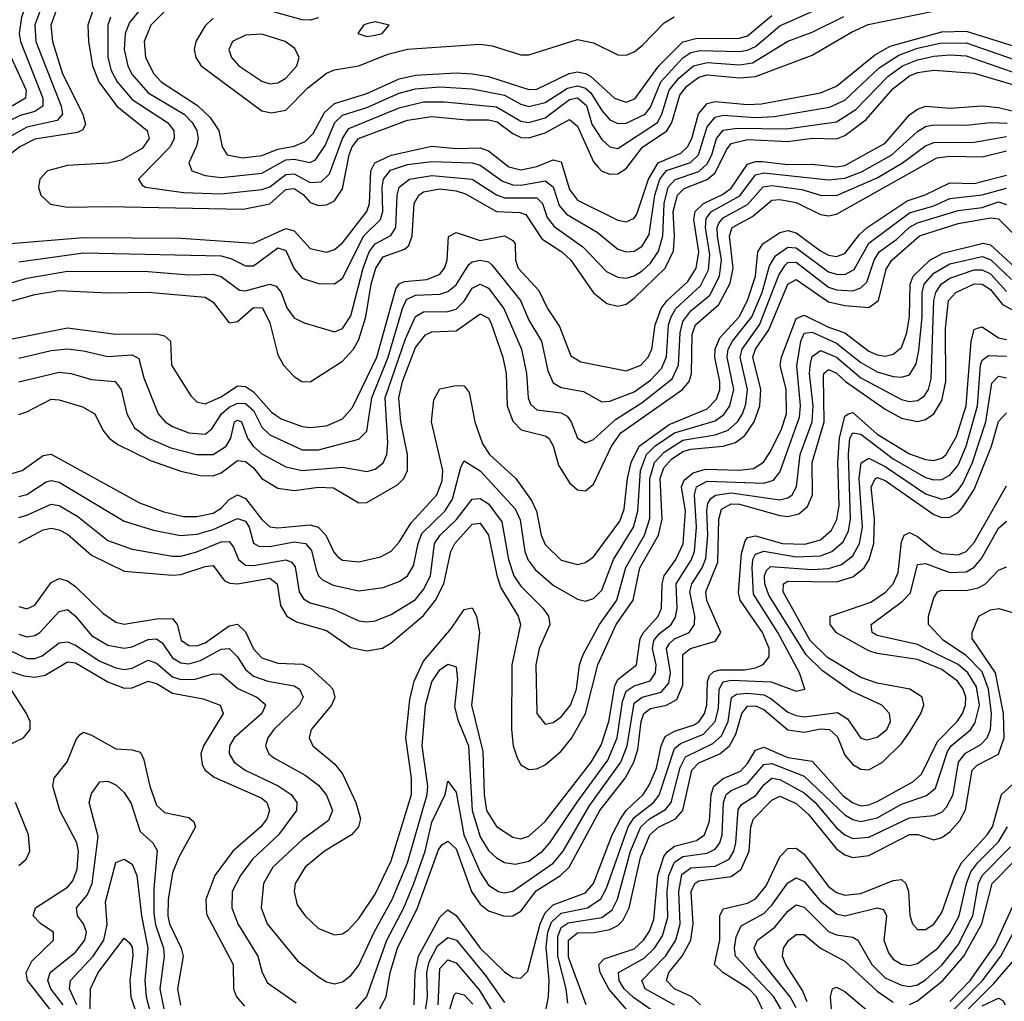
# Model space of a CAD drawing. Header units: inches. Extents: x 501365 to 657855, y 482276 to 547543.
# Tile 200 of 256: x 555792 to 558224, y 524299 to 526724. Entities that reach past the tile are written whole.
import ezdxf

# ---------------------------------------------------------------- set-up
doc = ezdxf.new("R2010")
doc.units = ezdxf.units.IN
doc.header["$MEASUREMENT"] = 0
doc.layers.add('A5552', color=7, linetype='Continuous')

msp = doc.modelspace()

# ---------------------------------------------------------------- linework, layer by layer
at = {"layer": 'A5552', "color": 5}
for points, elevation in [([(555770, 527201.4), (555810, 527166.2), (555850, 527140.3), (555910, 527109.1), (556007.1, 527067.1), (556025.5, 527045.5), (556050.2, 526990.2), (556058.8, 526958.8), (556060.2, 526930), (556047.8, 526892.2), (556025.8, 526874.2), (555960.7, 526839.3), (555922.7, 526810), (555890, 526767.1), (555869.6, 526710), (555873.5, 526670), (555898.4, 526590), (555948.4, 526490), (555954.6, 526465.4), (555948.2, 526451.8), (555935.2, 526444.8), (555830, 526428.6), (555792.5, 526410), (555766.9, 526390)], 2980), ([(555790, 527123.1), (555822.3, 527102.3), (555970, 527031), (556012.4, 526970), (556018, 526942), (556010, 526916.7), (555930, 526860.6), (555890, 526825.4), (555851.6, 526770), (555830, 526711.4), (555832.3, 526670), (555894.8, 526510), (555898, 526490), (555885.1, 526474.9), (555810, 526458.5), (555766.2, 526433.8)], 2960), ([(555790, 527068.5), (555925.7, 527005.7), (555958.8, 526970), (555964.3, 526950), (555956, 526930), (555850.7, 526830), (555812.2, 526770), (555796.6, 526730), (555791.3, 526690), (555794.1, 526670), (555849.7, 526530), (555849.5, 526510), (555830, 526497.3), (555793.1, 526486.9), (555770, 526475.2)], 2940), ([(556250, 526845.3), (556116.1, 526710), (556099.9, 526670), (556102.7, 526630), (556123.6, 526590), (556142, 526570), (556231.7, 526511.6), (556262.5, 526482.5), (556284, 526450), (556292.5, 526410), (556305.1, 526390), (556342.3, 526382.3), (556390, 526388.2), (556430, 526404.2), (556470, 526411.4), (556497.5, 526422.5), (556517.2, 526442.8), (556545.2, 526494.8), (556570, 526516.3), (556650, 526541.5), (556730, 526577.7), (556770, 526586.7), (556870, 526592.4), (556910.4, 526590.3), (556950, 526583.1), (557050, 526550.9), (557070, 526552), (557149.3, 526590.7), (557170, 526595), (557190, 526591.2), (557203.3, 526583.3), (557261.1, 526530), (557290, 526519.9), (557311.5, 526528.4), (557370.6, 526609.4), (557430, 526669.3), (557462.4, 526677.6), (557570, 526678.3), (557590, 526683.9), (557650, 526734.4)], 3080), ([(555973.3, 526746.7), (555961, 526710), (555962, 526670), (555971.9, 526610), (555987.9, 526570), (556032.2, 526510), (556107.2, 526450), (556111.9, 526430), (556094.7, 526405.3), (556043.4, 526376.6), (556010, 526369.3), (555910, 526363.3), (555861, 526350), (555842.1, 526330), (555838.5, 526310), (555844.3, 526290), (555868, 526268), (555910, 526260.3), (556010, 526262.2), (556344.6, 526255.4), (556410, 526269), (556450, 526304), (556470, 526306.8), (556492.1, 526292.1), (556510, 526272.4), (556530, 526264.9), (556550, 526266.6), (556570, 526276.3), (556590, 526306.2), (556605.8, 526390), (556613.8, 526410), (556629, 526430), (556750, 526475.8), (556810, 526484.9), (556896, 526476), (556950, 526476.7), (556971.3, 526471.3), (557010, 526442.2), (557030, 526432.8), (557050, 526431.7), (557090, 526444.1), (557150, 526477.1), (557170, 526461.1), (557210, 526373), (557220, 526360), (557230, 526349.5), (557250, 526341.8), (557270, 526342.8), (557290, 526356.4), (557331, 526409), (557390.9, 526449.1), (557402.7, 526470), (557422.7, 526537.3), (557440.3, 526559.7), (557470, 526581.5), (557490, 526587.3), (557570, 526580), (557610, 526583.4), (557750, 526636.4), (557846.9, 526693.1), (557888.3, 526711.7), (558090, 526753)], 3020), ([(556090.7, 526750), (556063.5, 526716.5), (556053, 526690), (556050, 526650), (556059.2, 526610), (556069.1, 526589.1), (556110, 526542.8), (556198.7, 526490), (556218.7, 526470), (556229.8, 526450), (556232.9, 526430), (556228.6, 526411.4), (556210.1, 526370), (556217.8, 526350), (556250, 526338.9), (556290, 526333.5), (556390, 526344.3), (556450, 526377.9), (556470, 526379.4), (556510, 526370.7), (556522.6, 526377.4), (556547, 526413), (556570.4, 526469.6), (556590, 526487.5), (556650, 526507), (556730, 526542.6), (556770, 526553.1), (556830, 526557.8), (556910, 526552.9), (556990, 526537), (557030, 526514.9), (557050, 526509.1), (557090, 526518.8), (557145.5, 526554.5), (557170, 526560.5), (557190, 526554.6), (557202.9, 526542.9), (557230, 526499.2), (557250, 526476.2), (557270, 526467.1), (557290, 526468.2), (557336.9, 526490), (557350, 526507.7), (557376.1, 526570), (557430, 526629.4), (557450, 526642.8), (557472.1, 526647.9), (557570, 526645), (557590, 526648.1), (557610, 526657.9), (557670, 526708.9), (557767.7, 526752.3)], 3060), ([(556016.8, 526730), (556009.6, 526710), (556009.8, 526630), (556018.4, 526598.4), (556032.9, 526570), (556070, 526526.3), (556157.7, 526470), (556173.3, 526450), (556173.8, 526430), (556163.7, 526410), (556085.6, 526330), (556094.8, 526314.8), (556103.1, 526310), (556197, 526297), (556290, 526293.5), (556390, 526304.2), (556410, 526311.1), (556450, 526341.1), (556470, 526343.3), (556510, 526321.4), (556537.1, 526322.9), (556557.2, 526342.8), (556589.4, 526430.6), (556605.1, 526454.9), (556730, 526506), (556790, 526520.5), (556841.2, 526521.2), (556970, 526508.4), (557030, 526473.1), (557050, 526469.8), (557090, 526481.3), (557150, 526526.7), (557170, 526530.8), (557192.1, 526512.1), (557205.6, 526465.6), (557230, 526427.4), (557250, 526409.3), (557270, 526405.4), (557367.8, 526470), (557378.7, 526490), (557396.7, 526550), (557420.3, 526579.7), (557456.8, 526610), (557490, 526618.4), (557570, 526612.5), (557602.7, 526617.3), (557690, 526671.1), (557750, 526693.3), (557828.2, 526731.8)], 3040), ([(556270, 526727.5), (556250, 526708.4), (556227, 526670), (556223.2, 526650), (556227.3, 526630), (556240.3, 526610), (556390, 526498.4), (556413.9, 526493.9), (556450, 526500.5), (556504.2, 526555.8), (556550, 526591.7), (556570, 526600.2), (556630, 526610), (556701.7, 526638.3), (556750, 526651.1), (556930, 526663.5), (556959.1, 526659.1), (557030, 526637.1), (557050, 526637.1), (557170, 526674.5), (557210, 526666.3), (557270, 526637.3), (557290, 526636.1), (557310, 526644.3), (557330, 526660.1), (557384, 526716), (557409.2, 526730.8)], 3120), ([(556530, 526728.1), (556510, 526722.5), (556490, 526723.5), (556410, 526745.6)], 3120), ([(555750, 526169.4), (555950, 526185.6), (556190, 526184), (556370, 526172.1), (556450, 526208), (556470, 526201.9), (556510, 526158.2), (556550, 526149.4), (556570, 526155.7), (556590, 526172.3), (556649.7, 526250), (556656.3, 526270), (556659.3, 526350), (556669.5, 526370.5), (556710, 526388.9), (556810, 526411), (556870, 526405.6), (556930, 526406.9), (556950, 526399.6), (557000.2, 526360.2), (557030, 526352.5), (557070, 526361.1), (557110, 526377.9), (557130, 526372.5), (557150, 526304.5), (557170, 526277.8), (557270, 526228.8), (557290, 526224.4), (557310, 526233.2), (557316.5, 526243.5), (557345.6, 526330), (557369.3, 526370), (557425.6, 526394.4), (557442.1, 526410), (557452.2, 526430), (557468.9, 526491.1), (557490, 526516.4), (557510, 526522), (557590, 526514.2), (557624.5, 526515.5), (557770, 526543.3), (557810, 526559.4), (557903.5, 526636.5), (557942, 526658), (558070, 526694), (558130, 526695.1), (558316.6, 526636.6)], 2980), ([(555790, 526125.6), (555950, 526147.5), (556290, 526140.3), (556314.1, 526134.1), (556350, 526115.9), (556370, 526115.4), (556430, 526160.5), (556450, 526153.4), (556470, 526108.4), (556490, 526085.6), (556530, 526072.3), (556570, 526071.5), (556590, 526085), (556642.1, 526190), (556683.6, 526230), (556689.6, 526250), (556687.2, 526310), (556690.7, 526330), (556708.3, 526351.7), (556750, 526365.7), (556810, 526373.2), (556910, 526370), (556930, 526364.5), (556984.8, 526324.8), (557010, 526315.9), (557030, 526315.2), (557090, 526325.7), (557110, 526310.9), (557124.9, 526264.9), (557143.2, 526243.2), (557219, 526198.9), (557270, 526157.1), (557290, 526150.1), (557310, 526152.2), (557330, 526164.6), (557346.9, 526193.1), (557361.4, 526290), (557373.3, 526330), (557390, 526351), (557449.4, 526370.6), (557469, 526390), (557490, 526459), (557510, 526483.2), (557530, 526488.1), (557610, 526482.5), (557655.7, 526484.3), (557792.4, 526507.6), (557830, 526524.7), (557914.9, 526605.1), (557963.8, 526636.2), (558010, 526653), (558065.7, 526665.7), (558130, 526666.6), (558310, 526604)], 2960), ([(555771.5, 526630), (555808.2, 526550), (555807, 526530), (555650, 526437.3)], 2920), ([(555690.5, 526049.5), (555810, 526085.6), (555910, 526102.7), (556110, 526102), (556210, 526093.1), (556270, 526094.7), (556290, 526089), (556335.2, 526055.2), (556350, 526054.1), (556410, 526070.8), (556425.6, 526065.6), (556438, 526050), (556452.1, 526012.1), (556470, 525987.4), (556495, 525975), (556570, 525952.7), (556590, 525961.3), (556610, 525992.3), (556640.6, 526110), (556655.9, 526150), (556670.3, 526169.7), (556709.1, 526190.9), (556721.3, 526210), (556724.5, 526290), (556729.8, 526310.2), (556754.9, 526330), (556810, 526338.6), (556910, 526329.6), (556970, 526291.5), (556990, 526283.9), (557070, 526283.8), (557083.3, 526270), (557095.3, 526235.3), (557112.6, 526212.6), (557183, 526163), (557241.8, 526101.8), (557270, 526087.4), (557290, 526085.5), (557310, 526090.6), (557330, 526103.5), (557350, 526122.2), (557370, 526152.2), (557380.9, 526190), (557384.3, 526270), (557394.2, 526310), (557411.1, 526328.9), (557470, 526349.1), (557490, 526367.4), (557501.9, 526390), (557513.3, 526430), (557529.5, 526450.5), (557564.5, 526455.5), (557686, 526454), (557810, 526471.7), (557857.7, 526502.3), (557936.2, 526583.8), (557972.8, 526610), (558010, 526624.8), (558050, 526633.4), (558090, 526636.9), (558130, 526634.2), (558281.8, 526581.8)], 2940), ([(555709.2, 526010.8), (555830, 526044.5), (555890, 526054.9), (556010, 526048.9), (556110, 526050.9), (556250, 526038.1), (556270, 526025.8), (556310, 525975.3), (556330, 525978.5), (556370, 526012.4), (556391.8, 526011.8), (556410, 525975.1), (556430, 525895.8), (556443.6, 525870), (556470, 525842.3), (556489.3, 525830), (556510, 525829.2), (556590, 525879.9), (556617, 525910), (556630, 525933.7), (556647.5, 525990), (556660.8, 526070), (556672.2, 526110), (556690, 526138), (556742.8, 526157.2), (556753.7, 526166.3), (556761.5, 526190), (556766.7, 526270), (556778.3, 526290), (556790, 526298.2), (556830, 526306), (556870, 526301.2), (556893.2, 526293.2), (556970, 526250), (557027.8, 526247.8), (557042.5, 526242.5), (557082.2, 526182.2), (557131.5, 526150), (557153.9, 526130), (557210, 526049.2), (557242.8, 526022.8), (557270, 526016.1), (557290, 526020.9), (557310, 526035.6), (557386.8, 526110), (557406.9, 526153.1), (557409.8, 526190), (557406.3, 526250), (557416.7, 526290), (557433.2, 526306.8), (557490, 526328.9), (557510, 526345.6), (557537.7, 526402.3), (557550, 526418.2), (557590, 526427.8), (557690, 526423), (557750, 526430.7), (557810, 526429.3), (557830, 526437.9), (557882.7, 526477.3), (557950, 526553.9), (557990, 526584.9), (558010, 526593.1), (558050, 526598.8), (558150, 526591.4), (558250, 526562.3)], 2920), ([(555710, 525922.7), (555910, 525962.3), (556030, 525946.7), (556130, 525947.8), (556150, 525942.4), (556164.9, 525930), (556167.2, 525870), (556214.7, 525794.7), (556230, 525779.8), (556250, 525774.5), (556290, 525792), (556330, 525819.5), (556350, 525817.3), (556370, 525804.1), (556414.6, 525754.6), (556438, 525738), (556490, 525719), (556510, 525716.5), (556550, 525720.8), (556590, 525738), (556614, 525766.1), (556674.5, 525890), (556721.2, 526058.8), (556730, 526071), (556743.1, 526076.9), (556797.7, 526082.3), (556830, 526095.5), (556841.9, 526110), (556848.5, 526130), (556851.7, 526188.3), (556870, 526198.1), (556930, 526178.4), (556990, 526190.2), (557010, 526178.1), (557015.8, 526170), (557017.2, 526130), (557023.5, 526110), (557074.9, 526054.9), (557095.8, 526010), (557126, 525966), (557153.4, 525893.4), (557178.2, 525878.2), (557290, 525856.5), (557326.1, 525870), (557344.8, 525890), (557353.7, 525910), (557362.2, 525970), (557376.7, 526010), (557391.2, 526030), (557442.6, 526077.4), (557463.4, 526110), (557469.7, 526150), (557457.7, 526230), (557461, 526250), (557481.5, 526270), (557528.4, 526291.6), (557550, 526307.4), (557590, 526366.6), (557610, 526373.7), (557626.3, 526373.7), (557690, 526366.3), (557750, 526366.7), (557810, 526360.6), (557830, 526363.9), (557930, 526419.1), (557990, 526488.8), (558010, 526503), (558030.2, 526509.8), (558090, 526504.8), (558170, 526510.9), (558210, 526506.5), (558250, 526497)], 2880), ([(555790, 525888), (555870, 525906.2), (555910, 525910.6), (555950, 525906.1), (556010, 525891.6), (556070, 525896), (556086.6, 525886.6), (556098.8, 525838.8), (556134, 525750), (556151.2, 525730), (556170, 525718.7), (556210, 525703.5), (556250, 525700.2), (556266.8, 525713.2), (556291, 525750), (556310, 525766.5), (556330, 525776.5), (556350, 525775.6), (556370, 525758.5), (556390, 525717.4), (556410, 525698.5), (556490, 525661.5), (556530, 525661), (556630, 525687.1), (556650, 525707.5), (556662.4, 525790), (556702.6, 525890), (556737.5, 526010), (556747.8, 526032.2), (556770, 526043.5), (556830, 526046.1), (556850, 526052.2), (556870, 526068.8), (556901.3, 526118.7), (556910, 526125.8), (556930, 526129.5), (556950, 526125.7), (556958.5, 526118.5), (557029.2, 526030), (557050, 525981.2), (557081.2, 525930), (557096.4, 525856.4), (557110, 525826.4), (557130, 525815.1), (557185, 525805), (557230, 525780.1), (557250, 525781.3), (557310, 525804.5), (557350, 525833.1), (557377.8, 525862.2), (557389.5, 525890.5), (557395, 525970), (557401.1, 525990), (557413.2, 526010), (557473.9, 526066.1), (557494, 526106), (557497, 526143), (557486.3, 526210), (557487.7, 526232.3), (557500.7, 526250), (557571, 526289), (557610, 526340.5), (557630, 526345.7), (557790, 526327.9), (557830, 526332.1), (557871.8, 526348.2), (557946.4, 526390), (558010, 526447.9), (558030, 526459.8), (558050, 526463.8), (558130, 526462.9), (558190, 526470), (558231.6, 526468.4)], 2860), ([(555790, 525828.9), (555890, 525853.1), (555919.5, 525850), (555970, 525835.2), (556028.5, 525830), (556043.3, 525810), (556057.2, 525750), (556075.9, 525715.9), (556110.6, 525690), (556165.9, 525665.9), (556230, 525650), (556270, 525649.3), (556302.1, 525670), (556313.9, 525690), (556322.8, 525730), (556330, 525734.6), (556339.8, 525730), (556355.1, 525690), (556369.3, 525670), (556390, 525650.9), (556450, 525619.2), (556490, 525610), (556590, 525618.2), (556650, 525608), (556670, 525613.5), (556690, 525629), (556699.3, 525650), (556701.8, 525678.2), (556694.9, 525790), (556744.9, 525935.1), (556769.6, 525990.5), (556790, 526002.4), (556850, 526002.7), (556870, 526009), (556890, 526028.7), (556910, 526060.5), (556930, 526070.7), (556950, 526060.9), (556988.5, 526010), (557031.5, 525910), (557043.7, 525850), (557047.9, 525790), (557054.2, 525774.2), (557070, 525760.3), (557130, 525752.3), (557144.3, 525744.3), (557154.5, 525730), (557170, 525690.2), (557190, 525678.1), (557210, 525687), (557264, 525736), (557330, 525778.2), (557403.8, 525836.2), (557419.4, 525870), (557423.8, 525950), (557430, 525978.1), (557450, 526004.7), (557496.9, 526043.1), (557521, 526090), (557525.9, 526130), (557516.1, 526190), (557515, 526210), (557519.3, 526220.7), (557530, 526234.3), (557590, 526267.1), (557628.9, 526311.1), (557650, 526314.5), (557724.4, 526304.4), (557770, 526290), (557810, 526289.4), (557910, 526333), (557972.9, 526370), (558030, 526411.9), (558050, 526420), (558150, 526421.2), (558230, 526434.9)], 2840), ([(555790, 525748.6), (555810, 525755.4), (555870, 525786), (555890, 525784.6), (555947.3, 525767.3), (555977.6, 525750), (555997.3, 525710), (556013.7, 525690), (556034.5, 525674.5), (556115.1, 525635.1), (556190, 525608.6), (556237.9, 525597.9), (556270, 525597), (556290, 525604.6), (556330, 525634.6), (556350, 525632.2), (556370, 525616.5), (556390, 525590.1), (556430, 525566.7), (556470, 525560.4), (556530, 525568.8), (556567.6, 525567.6), (556630, 525530.1), (556650, 525531.1), (556725.1, 525574.9), (556740.8, 525590), (556750.2, 525610), (556750.4, 525650), (556733.6, 525730), (556728.9, 525790), (556737.9, 525830), (556770, 525913.6), (556794.6, 525945.4), (556810, 525952.7), (556870, 525955.1), (556930, 525997.4), (556950, 525986.8), (556955.8, 525975.8), (556985.3, 525890), (556994.1, 525850), (556996.7, 525770), (557010, 525732.2), (557030.9, 525710.9), (557090, 525696), (557099.1, 525690), (557110, 525671), (557123.1, 525623.1), (557150, 525579.3), (557170, 525562), (557190, 525559.6), (557210, 525576.4), (557253.9, 525670), (557277.2, 525702.8), (557429.4, 525810), (557445.6, 525830), (557451.4, 525850), (557453.7, 525946.3), (557461.2, 525970), (557519.5, 526020.5), (557547.2, 526072.8), (557554.6, 526110), (557545.4, 526190), (557551.8, 526210), (557602.3, 526237.7), (557650, 526277.9), (557670, 526279.8), (557710, 526272.5), (557770, 526242.4), (557790, 526239.4), (557810, 526243.5), (558057.7, 526382.3), (558090, 526386.4), (558170, 526385.3), (558230, 526400.1)], 2820), ([(555770, 525601.9), (555798, 525610), (555850, 525647), (555870, 525650.1), (556088.1, 525530), (556148, 525508), (556196.8, 525496.8), (556230, 525496.1), (556270, 525504.4), (556290, 525516.8), (556310, 525538.5), (556330, 525549.8), (556350, 525540.8), (556390, 525489.1), (556410, 525471.1), (556430, 525468.6), (556510, 525475.5), (556529.8, 525469.8), (556548.4, 525450), (556568.2, 525408.2), (556577.6, 525397.6), (556590, 525388.2), (556630, 525384.6), (556683.1, 525396.9), (556710, 525410.6), (556730, 525433.4), (556759.1, 525480.9), (556822.9, 525550), (556835.4, 525584.6), (556837.6, 525610), (556809.7, 525730), (556815.2, 525784.8), (556830, 525812), (556870, 525820.3), (556890, 525819.3), (556902.3, 525802.4), (556916.2, 525730), (556935.8, 525675.7), (556952.6, 525650), (557018.1, 525590), (557056.3, 525536.3), (557068.6, 525510), (557080.1, 525450), (557090, 525427.4), (557130, 525388.9), (557170, 525378.2), (557190, 525383.1), (557210, 525397), (557275, 525485), (557285.3, 525514.7), (557293.5, 525590), (557302.7, 525630), (557322.4, 525670), (557396.5, 525723.5), (557490, 525762.5), (557513.5, 525786.5), (557521.5, 525810), (557521.6, 525830), (557509.1, 525890), (557509.9, 525910.1), (557522, 525938), (557569.1, 525990), (557590.3, 526029.7), (557609.4, 526090), (557615.6, 526150), (557628, 526170), (557670, 526198.3), (557690, 526203), (557710, 526196.9), (557770, 526152.6), (557790, 526141.9), (557810, 526138.5), (557830, 526146.1), (557866.9, 526193.2), (557885.5, 526210), (557984.1, 526275.9), (558028.8, 526291.2), (558090, 526320.9), (558150, 526318.8), (558230, 526339.4)], 2780), ([(555790, 525545.9), (555810, 525551), (555857.7, 525582.3), (555870, 525585.3), (555890, 525581.2), (556050, 525485), (556122.4, 525462.4), (556189.4, 525449.4), (556230, 525453.2), (556270, 525464), (556330, 525491.8), (556350, 525485.3), (556359, 525470), (556370, 525430.8), (556383.3, 525423.3), (556410, 525422.5), (556470, 525434.3), (556498.3, 525430), (556512.8, 525412.8), (556524.5, 525364.5), (556530.1, 525350.1), (556540.1, 525340.1), (556566.8, 525326.8), (556630, 525312.5), (556690, 525320.7), (556730, 525335.7), (556750, 525350.1), (556765, 525375), (556776.2, 525430), (556785.8, 525454.2), (556842.6, 525510), (556861.1, 525538.9), (556881.9, 525618.1), (556890, 525633.7), (556930, 525609.2), (557015.7, 525515.7), (557028.4, 525488.4), (557039.6, 525410), (557048.4, 525388.4), (557065.7, 525365.7), (557110, 525326.8), (557170, 525292.4), (557190, 525287.2), (557210, 525294.3), (557230, 525314.1), (557258.9, 525390), (557308.4, 525470), (557319.2, 525510), (557325.3, 525610), (557340.7, 525650), (557361.4, 525670), (557410, 525703), (557510, 525733.1), (557531.5, 525748.5), (557546.6, 525770), (557556.2, 525810), (557540, 525890), (557542.6, 525910), (557553.1, 525930), (557600.4, 525990), (557625.8, 526050), (557644.6, 526115.4), (557659.3, 526140.7), (557690, 526161.8), (557710, 526159.9), (557790, 526101.2), (557810, 526094.7), (557830, 526094.5), (557853.3, 526106.7), (557890, 526171.6), (557990, 526246.6), (558050, 526263.9), (558090, 526282.4), (558170, 526290.9), (558230, 526307.8)], 2760), ([(555790, 525494.3), (555810, 525499.6), (555870, 525527), (555890, 525523.3), (555936.3, 525496.3), (556010, 525437.4), (556070, 525416), (556170, 525398.5), (556190, 525398.8), (556230, 525409.2), (556290, 525433.9), (556310, 525434.8), (556320.8, 525420.8), (556332.5, 525390), (556350, 525376.2), (556370, 525375.2), (556450, 525389.5), (556463.6, 525383.6), (556472.3, 525372.3), (556482.6, 525310), (556493.4, 525293.4), (556510, 525283.4), (556567.3, 525267.3), (556630, 525238.5), (556650, 525236.2), (556670, 525239), (556710, 525254.3), (556770, 525291.1), (556790, 525316), (556807, 525350), (556816.7, 525430), (556831.1, 525450), (556871.3, 525488.7), (556910, 525539), (556930, 525540.8), (556950, 525527.6), (556983.1, 525483.1), (557000, 525390), (557012.7, 525350), (557030, 525324.3), (557084.2, 525270), (557098.3, 525250), (557101.6, 525230), (557075.2, 525170), (557067.2, 525130), (557069.7, 525010), (557090, 524983.2), (557110, 524987.2), (557130, 525001.7), (557152.7, 525030), (557167.9, 525070), (557175.3, 525130), (557184.1, 525155.9), (557224.1, 525230), (557267, 525290), (557289.3, 525370.7), (557335.4, 525450), (557348.6, 525491.4), (557349.1, 525590), (557360, 525630), (557384.2, 525655.8), (557430, 525684.8), (557510, 525698.1), (557542.1, 525710), (557565, 525730), (557577.6, 525750), (557586, 525774), (557590, 525810), (557572, 525890), (557576.4, 525910), (557619.5, 525970), (557667.4, 526092.6), (557682.9, 526117.1), (557690, 526124.1), (557710, 526124.7), (557790, 526063.3), (557810, 526056.1), (557850, 526054.2), (557870, 526061.1), (557884.5, 526075.5), (557902.8, 526130), (557915.1, 526150), (557958.8, 526181.2), (557990, 526211), (558010, 526222.3), (558110, 526252.7), (558170, 526260.1), (558210, 526273.4), (558230, 526266.8)], 2740), ([(555790, 525431.8), (555850, 525463.3), (555870, 525467.4), (555890, 525463.7), (555910, 525452.7), (555970, 525401.2), (556050, 525361.4), (556170, 525351.2), (556190, 525352.9), (556250, 525373), (556270, 525375.6), (556297.8, 525337.8), (556311.5, 525331.5), (556330.1, 525330.1), (556410, 525344.3), (556428.6, 525330), (556436.7, 525276.7), (556452.1, 525250), (556476.3, 525236.3), (556550, 525214.5), (556610, 525173), (556650, 525164.3), (556688.5, 525171.5), (556710, 525184.4), (556790, 525252), (556819.5, 525290), (556839.8, 525330), (556857.5, 525410), (556867.2, 525430), (556910, 525477.9), (556930, 525479.7), (556950, 525450), (556970.5, 525350.5), (556980.6, 525320.6), (557023.3, 525250), (557028.9, 525230), (557007.6, 525130), (557006.7, 524970), (557011.3, 524930), (557020.7, 524900.7), (557030, 524883), (557050, 524871.6), (557070, 524873.1), (557090, 524883.2), (557130, 524916.6), (557156.1, 524950), (557190, 525010), (557219.9, 525130), (557265.4, 525230), (557307.6, 525290), (557323.8, 525370), (557370.3, 525450), (557379.3, 525490), (557374.2, 525590), (557383.2, 525616.8), (557402, 525638), (557430, 525656.7), (557450, 525663), (557530, 525670.4), (557560.4, 525679.6), (557583.4, 525696.6), (557606.6, 525730), (557620.6, 525770), (557622.8, 525810), (557603.2, 525890), (557610, 525910), (557642.5, 525957.5), (557690, 526070.4), (557710, 526082.1), (557790, 526027.1), (557830, 526017.8), (557890, 526012.8), (557913.5, 526030), (557932.6, 526107.4), (557946.6, 526130), (558015.2, 526190), (558110, 526220.4), (558190, 526234.3), (558210, 526232), (558270.5, 526170.5)], 2720), ([(555790, 525274.3), (555810, 525268.7), (555830, 525277.4), (555870, 525333.2), (555890, 525343.1), (555910, 525337.4), (555930, 525323.4), (555997.5, 525257.5), (556030, 525235.2), (556050, 525230.1), (556130, 525243.8), (556170, 525244.5), (556181, 525230), (556190.9, 525190.9), (556210, 525177.8), (556230, 525177), (556250, 525184.6), (556310, 525226.1), (556330.3, 525230.3), (556350, 525211.3), (556369.4, 525169.4), (556390, 525147.6), (556430, 525133.9), (556491.7, 525131.7), (556510, 525122.8), (556558.2, 525078.2), (556566, 525070), (556570.8, 525049.2), (556562.4, 525030), (556512.4, 524970), (556507.4, 524950), (556516.2, 524930), (556570, 524885.8), (556590, 524861), (556622.2, 524790), (556634.3, 524750), (556629.2, 524730), (556611.6, 524710), (556544.8, 524670), (556497.4, 524630), (556472.4, 524590), (556470.1, 524570), (556477.4, 524537.4), (556497.7, 524510), (556530, 524478.9), (556570, 524462.7), (556590, 524465.9), (556604.4, 524475.6), (556630, 524503.4), (556670, 524563.6), (556710, 524646.1), (556760, 524810), (556760.2, 524850), (556746, 524950), (556756, 525044), (556766.4, 525090), (556790, 525139.4), (556859, 525221), (556890, 525267.1), (556910, 525271.2), (556920.3, 525250), (556928.2, 525210), (556908.6, 525030), (556936, 524916), (556939.5, 524810), (556945.7, 524770), (556970, 524730.9), (557010, 524704), (557030, 524700.6), (557050, 524707.2), (557090, 524743.1), (557204.2, 524890), (557228.6, 524931.4), (557247.7, 524990), (557262.2, 525077.8), (557270, 525094), (557315.6, 525130), (557325.1, 525194.9), (557332.8, 525210), (557369.3, 525250), (557377.6, 525270), (557379.5, 525330), (557384.4, 525350), (557413.3, 525390), (557431.3, 525428.7), (557436.8, 525510), (557427.1, 525570), (557433.6, 525586.4), (557455.5, 525604.5), (557486.6, 525613.4), (557569.3, 525610.7), (557604.7, 525615.3), (557629.6, 525630.4), (557645.3, 525654.7), (557672.9, 525710), (557685.9, 525750), (557685.2, 525810), (557670.6, 525870), (557673.9, 525890), (557710, 525985.7), (557730, 525994.1), (557790, 525963.8), (557830, 525950.4), (557890, 525905.2), (557910, 525895.9), (557930, 525892.7), (557950, 525897.2), (557970, 525913.9), (557983.7, 525950), (557990, 525990.5), (557991.6, 526070), (557999.5, 526090), (558040.3, 526130), (558072.7, 526147.3), (558171.8, 526171.8), (558190, 526167.7), (558250, 526112.3)], 2680), ([(555790, 525205.9), (555810, 525199.1), (555830, 525202.1), (555841.9, 525210), (555890, 525261.4), (555910, 525266.4), (555930, 525250.1), (555970, 525202.7), (556010, 525178.6), (556050, 525171.2), (556070, 525174.6), (556110, 525193), (556130, 525194.2), (556144.1, 525184.1), (556170, 525147.4), (556190, 525135.1), (556210, 525132.5), (556239.2, 525140.8), (556290, 525169), (556310, 525170.4), (556329.9, 525149.9), (556350, 525118.5), (556370, 525102), (556405.4, 525090), (556470, 525078), (556483.3, 525070), (556492.2, 525050), (556482.9, 525030), (556420.1, 524970), (556405.3, 524950), (556399.6, 524930), (556407.3, 524910), (556420.1, 524900.1), (556497.7, 524857.7), (556530, 524832.9), (556550, 524808.1), (556564.8, 524770), (556554.8, 524745.2), (556490, 524698), (556417.9, 524630), (556394.6, 524590), (556388.9, 524530), (556403.4, 524490), (556478.8, 524398.8), (556530, 524359.3), (556550, 524347.1), (556570, 524341.9), (556590, 524346.7), (556610, 524362.5), (556630, 524388.5), (556668, 524470), (556712.4, 524550), (556750, 524641.2), (556798.5, 524810), (556800.3, 524830), (556786.5, 524930), (556794.5, 525030), (556810, 525088.1), (556830, 525117.9), (556850, 525132), (556870, 525124.9), (556873.5, 525093.5), (556866.5, 525026.5), (556874.4, 524994.4), (556900.9, 524930), (556910, 524770), (556930, 524705), (556950, 524671.7), (556970, 524653.1), (556990, 524642.1), (557017.3, 524637.3), (557050, 524644.9), (557084, 524670), (557101.9, 524690), (557169, 524791), (557245.4, 524894.6), (557267.7, 524950), (557280.9, 525039.1), (557290, 525065.2), (557310, 525078.5), (557349.8, 525090.2), (557363, 525110), (557364, 525130), (557355.1, 525170), (557358.6, 525190), (557372.3, 525207.6), (557401.7, 525230), (557412.4, 525247.6), (557416.1, 525270), (557413.4, 525330), (557451, 525389), (557459, 525410), (557464.4, 525470), (557458.7, 525550), (557463.8, 525570), (557490, 525584), (557630, 525578.8), (557653.9, 525586.1), (557670, 525606.2), (557718.2, 525741.8), (557720.7, 525770), (557711.6, 525868.4), (557721.9, 525930), (557730, 525949.7), (557750, 525951.8), (557810, 525924.3), (557870, 525877.2), (557910, 525853.9), (557950, 525842.2), (557970, 525840.8), (557990, 525846.6), (558006.4, 525873.6), (558013.3, 525906.7), (558021.1, 525990), (558021.1, 526050), (558026.3, 526070), (558050, 526097.5), (558090, 526120.5), (558170, 526138.8), (558190, 526131.1), (558241.7, 526081.7)], 2660), ([(556610, 524265.6), (556650, 524310.7), (556699.3, 524450), (556741.5, 524530), (556766.1, 524590), (556794, 524670), (556810, 524741.5), (556843.1, 524810), (556850, 524843), (556870, 524815.6), (556889.7, 524710), (556930, 524617.5), (556950, 524585.8), (556974.6, 524570), (556990, 524566.6), (557010, 524571), (557110, 524640.2), (557134.6, 524670), (557198.8, 524781.2), (557277.4, 524890), (557293, 524930), (557310, 525035.4), (557329.9, 525050.1), (557377.1, 525062.9), (557395.6, 525084.4), (557400, 525110), (557389.6, 525170), (557397, 525183), (557410, 525194.4), (557445.5, 525210), (557459.4, 525230), (557459.8, 525250), (557447.9, 525310), (557452.4, 525330), (557478.3, 525370), (557487, 525393), (557492.4, 525450), (557489.7, 525510.3), (557491.6, 525528.4), (557499.2, 525540.8), (557511, 525549), (557550, 525555), (557670, 525538), (557690, 525542.4), (557700.1, 525550), (557710.6, 525570), (557719.8, 525650), (557749.4, 525730.6), (557751.8, 525770), (557743, 525850), (557745.7, 525874.3), (557750, 525891.9), (557770, 525906.9), (557810, 525890.2), (557870, 525838.8), (557970, 525785.2), (557990, 525780.7), (558010, 525782.7), (558026.5, 525793.5), (558036.9, 525810), (558043.7, 525836.3), (558050.6, 526030), (558055, 526050), (558068.1, 526070), (558090, 526085.2), (558150, 526105.9), (558170, 526105.5), (558190, 526095.8), (558230, 526052)], 2640), ([(556676.3, 524270), (556697.3, 524310), (556707.5, 524370), (556725.6, 524430), (556774.6, 524530), (556826.9, 524673.1), (556835, 524685), (556850, 524694.6), (556870, 524675.9), (556908.6, 524570), (556930, 524539), (556950, 524522.3), (556990, 524509.2), (557010, 524510.3), (557030, 524521.4), (557068.3, 524571.7), (557128.4, 524610), (557149.3, 524630), (557225.2, 524770), (557287.5, 524850), (557309.6, 524890), (557319.2, 524920.8), (557327.3, 524990), (557334.1, 525010), (557350, 525022.4), (557390, 525030.8), (557415.4, 525044.6), (557430, 525079.6), (557430, 525155.3), (557449.4, 525170.6), (557511.3, 525188.7), (557524.3, 525210), (557489.2, 525289.2), (557487.3, 525310), (557516.6, 525383.4), (557518.8, 525490), (557525.5, 525514.5), (557550, 525527.6), (557570, 525526.9), (557670, 525498.6), (557690, 525496.6), (557716.8, 525503.2), (557738.5, 525521.5), (557750.5, 525550), (557749.8, 525630), (557779.1, 525730), (557777.3, 525842.7), (557778.9, 525850), (557790, 525859.9), (557810, 525850.3), (557832.3, 525830), (557930, 525761.8), (557970, 525739.1), (558010, 525731.5), (558030, 525735.9), (558050, 525750.1), (558070, 525783.4), (558079.9, 525830), (558078.8, 525961.2), (558086.4, 526030), (558104.8, 526050), (558150, 526070.9), (558170, 526070.4), (558190, 526057.2), (558220.1, 526020.1), (558245.9, 526005.9)], 2620), ([(556766.6, 524290), (556769.1, 524370), (556777.7, 524410), (556830, 524506.5), (556850, 524525.1), (556870, 524510.8), (556930, 524430.1), (556990, 524371.3), (557010, 524357.5), (557030, 524355.8), (557047.1, 524372.9), (557078.1, 524490), (557090, 524517), (557110, 524537.2), (557190, 524566.7), (557209.5, 524590), (557255.9, 524710), (557276.3, 524750), (557290, 524770), (557332.1, 524810), (557347.5, 524832.5), (557365.3, 524874.7), (557376.9, 524930), (557386.6, 524953.4), (557410, 524966.5), (557458.3, 524981.7), (557470.4, 524990), (557483.5, 525010), (557489.6, 525030), (557491.1, 525088.9), (557496, 525104), (557506.5, 525113.5), (557522.5, 525117.5), (557582.4, 525117.6), (557610, 525122.9), (557629, 525131), (557643.7, 525150), (557643.6, 525170), (557627.4, 525210), (557571.8, 525290), (557567.7, 525307.7), (557574.8, 525405.2), (557583.9, 525436.1), (557590, 525444.2), (557610, 525448.8), (557676.5, 525430), (557731.6, 525428.4), (557770, 525439.1), (557797.5, 525462.5), (557810.9, 525489.1), (557816.3, 525523.7), (557812.9, 525630), (557817.6, 525690), (557830, 525744.2), (557839.2, 525750), (557850, 525753.6), (557910, 525699.5), (557990, 525651.2), (558030, 525637.1), (558050, 525635.1), (558070, 525640.8), (558080.8, 525650), (558105.8, 525694.2), (558130, 525770), (558142.4, 525930), (558150, 525958.5), (558157.9, 525962.1), (558170, 525965.2), (558210, 525937.7), (558230, 525933.9)], 2580), ([(557090, 524267), (557098.3, 524310), (557100.1, 524350), (557092.7, 524432.7), (557097.1, 524470), (557105.8, 524494.2), (557130, 524516.8), (557194.4, 524530), (557228.1, 524551.9), (557241.5, 524578.5), (557295.5, 524730), (557310, 524753.3), (557357.4, 524790), (557372, 524808), (557410, 524923.7), (557424.5, 524935.5), (557481.6, 524958.4), (557510.3, 524989.7), (557518.1, 525021.9), (557519.7, 525070), (557530, 525087.8), (557550, 525092.1), (557648.4, 525088.4), (557710, 525064.9), (557731.3, 525070), (557718.7, 525110), (557665.2, 525210), (557604.7, 525304.7), (557601.3, 525370), (557603.3, 525390), (557610, 525403.1), (557630, 525410.7), (557710, 525397.1), (557770, 525399.4), (557798.4, 525410), (557826.1, 525433.9), (557839.1, 525460.9), (557844.7, 525490), (557839.2, 525650), (557842.9, 525690), (557850, 525703.3), (557870, 525699.6), (557950, 525638.6), (558030, 525593.2), (558050, 525587.1), (558070, 525587.8), (558090, 525598.9), (558110, 525623.5), (558130, 525670.6), (558158, 525770), (558165.2, 525870), (558170, 525882.4), (558185.6, 525894.3), (558230, 525892.2)], 2560), ([(557145.9, 524294.1), (557141.7, 524330), (557121.4, 524410), (557121.1, 524458.9), (557130, 524480.8), (557147.1, 524492.9), (557230, 524505.7), (557255.3, 524524.7), (557269, 524551), (557301.1, 524670), (557326.3, 524730), (557348, 524750), (557387.3, 524772.7), (557401.4, 524790), (557423.4, 524876.6), (557437.1, 524902.9), (557504.4, 524935.6), (557525.5, 524954.5), (557542.1, 524990), (557550.7, 525049.3), (557562.7, 525057.3), (557590, 525060), (557630, 525055.6), (557647.2, 525047.2), (557690, 525012.9), (557710, 525004.8), (557730, 525001.9), (557812.1, 525012.1), (557837, 524997), (557870, 524949.2), (557885.1, 524945.1), (557910, 524951.4), (557933.8, 524970), (557943.5, 524990), (557940.4, 525010), (557921.7, 525030), (557845.6, 525065.6), (557775.3, 525115.3), (557734.8, 525154.8), (557642.4, 525302.4), (557632.6, 525330), (557632.1, 525350), (557636.8, 525363.2), (557646.9, 525373.1), (557750, 525365.7), (557790, 525367.9), (557821.8, 525378.2), (557850, 525399.4), (557866.5, 525430), (557873.8, 525470), (557865.8, 525590), (557870.6, 525629.4), (557890, 525640.9), (557930, 525620), (558030, 525552.4), (558070, 525539.5), (558090, 525544.4), (558110, 525561.2), (558121.7, 525578.3), (558146.1, 525630), (558178.5, 525730), (558193.8, 525826.2), (558210, 525842.9), (558230, 525839.1)], 2540), ([(557191.8, 524290), (557148, 524408), (557147.7, 524450), (557170, 524467.6), (557210.9, 524469.1), (557250, 524476.4), (557270, 524486.5), (557281.7, 524498.3), (557297.5, 524530), (557325.5, 524654.5), (557348.9, 524710), (557370, 524728.7), (557412.1, 524750), (557430, 524770), (557452.2, 524870), (557470, 524887.8), (557521.8, 524910), (557545.4, 524930), (557561.3, 524958.8), (557575.9, 525010), (557590, 525028.1), (557610, 525028.7), (557630, 525019.9), (557690, 524969.7), (557730, 524963.8), (557770, 524971.6), (557792.4, 524970), (557812.4, 524952.4), (557830, 524906.6), (557850, 524884.1), (557870, 524872), (557890, 524871), (557923.8, 524890), (557970, 524936.1), (557990, 524963.8), (558018.5, 525010), (558025.7, 525030), (558021.4, 525050), (557990.6, 525070), (557910, 525085.1), (557870, 525099.1), (557787.8, 525147.8), (557744.7, 525190), (557678.1, 525310), (557678.9, 525330), (557690, 525336.5), (557810, 525335.4), (557850, 525347.7), (557877.9, 525370), (557890.8, 525390), (557901.9, 525430), (557903.6, 525490), (557895.8, 525570), (557905.8, 525590), (557910, 525592.6), (557930, 525585.4), (558050, 525501.4), (558070, 525494.2), (558090, 525495), (558110, 525506.1), (558121.3, 525518.7), (558150, 525563.4), (558192.9, 525670), (558210, 525731.4), (558230, 525752.7)], 2520), ([(557298.6, 524270), (557248.3, 524328.3), (557225.8, 524370), (557222.8, 524390), (557236, 524404), (557310, 524428.3), (557333.3, 524450), (557348.1, 524471.9), (557358.8, 524501.2), (557368.6, 524610), (557383.7, 524656.3), (557391.5, 524668.5), (557410, 524681.8), (557464, 524696), (557483.9, 524710), (557496.2, 524743.8), (557500.6, 524810), (557506.5, 524830), (557530, 524849.3), (557572.3, 524867.7), (557590, 524886.5), (557610, 524918.9), (557630, 524927), (557690, 524901.3), (557750, 524891.8), (557826.4, 524806.4), (557850, 524789.2), (557870, 524782), (557890, 524783.8), (557910, 524792.4), (557998.6, 524841.4), (558019.7, 524860.3), (558059.2, 524940.8), (558107.7, 524990), (558120.9, 525010), (558128.4, 525030), (558129.1, 525050), (558122.5, 525070), (558109, 525090), (558070, 525118.9), (558010, 525142.9), (557910, 525158), (557890, 525164.8), (557810, 525208.8), (557794.2, 525230), (557794.2, 525250), (557894.9, 525285.1), (557930.6, 525309.4), (557949.4, 525330), (557961.9, 525358.1), (557970, 525433.8), (557977.3, 525450), (557990, 525456.6), (558010, 525447.4), (558050, 525415), (558070, 525404.9), (558110, 525401.9), (558129.9, 525410), (558150, 525432.2), (558230, 525572.2)], 2480), ([(557362.6, 524270), (557308.3, 524308.3), (557285.5, 524330), (557272.8, 524350), (557271.3, 524370), (557334.9, 524405.1), (557360.1, 524430), (557379.7, 524460.3), (557392.9, 524507.1), (557391.8, 524570), (557396, 524610), (557410, 524642.7), (557430, 524656.3), (557490, 524664.6), (557510, 524674.4), (557521.5, 524690), (557527.5, 524710), (557530.9, 524790), (557537.5, 524810), (557550, 524819.9), (557590, 524837.3), (557630, 524883.8), (557650, 524885.9), (557730, 524855.4), (557830, 524759.9), (557850, 524747.8), (557870, 524742.9), (557910, 524752.4), (557970, 524786), (558032.4, 524807.6), (558054.4, 524825.6), (558083.8, 524916.2), (558093.2, 524930), (558141.5, 524970), (558152.7, 524987.3), (558162.8, 525030), (558155.3, 525075.3), (558134, 525110), (558110, 525130.7), (558010, 525180.5), (557910, 525202.1), (557897.5, 525210), (557895.5, 525230), (557972.9, 525287.1), (557992.2, 525307.8), (558010, 525377.7), (558030, 525380.7), (558090, 525358.4), (558130, 525359.8), (558150, 525371.3), (558167.6, 525392.4), (558210, 525467.9), (558230, 525484.9)], 2460), ([(557409.6, 524289.6), (557337.6, 524330), (557329.3, 524350), (557387.1, 524410), (557413.1, 524450), (557423.5, 524490), (557420, 524570), (557428.1, 524611.9), (557450, 524628.7), (557510, 524632.7), (557544.4, 524650), (557556.6, 524670), (557561.2, 524690), (557567, 524773), (557575.1, 524784.9), (557611.7, 524808.3), (557630, 524833.5), (557649.8, 524850.2), (557670, 524846.9), (557730, 524813.8), (557757.4, 524790), (557810, 524727), (557830, 524710.3), (557850, 524701.1), (557890, 524704.3), (557990, 524751.9), (558050, 524757.5), (558070, 524766), (558081.7, 524778.3), (558097.6, 524810), (558111.1, 524890), (558128.1, 524911.9), (558166.4, 524933.6), (558182.1, 524950), (558189.8, 524970.2), (558192.7, 525010), (558185.2, 525070), (558170, 525112.5), (558130, 525153.3), (558073.7, 525190), (558037.4, 525230), (558037.2, 525250), (558050, 525295.2), (558059.1, 525310), (558070, 525314.4), (558130, 525314), (558159.7, 525320.3), (558177.7, 525330), (558210, 525363.6), (558230, 525372.1)], 2440), ([(557474.1, 524290), (557452.5, 524310), (557409.9, 524330), (557390.2, 524350), (557395.7, 524370), (557428.2, 524410), (557450.3, 524450), (557455.5, 524490), (557450.8, 524570), (557459.9, 524590), (557470, 524596.6), (557550, 524607.5), (557574.5, 524625.5), (557593.7, 524670), (557598.6, 524730), (557605, 524750), (557650, 524795.8), (557670, 524805.4), (557710, 524787.8), (557740.6, 524760.6), (557810, 524675.9), (557830, 524660.8), (557850, 524654), (557890, 524659.2), (557990, 524711.1), (558011, 524711), (558050, 524697.7), (558070, 524703.1), (558090, 524717.3), (558114.7, 524745.3), (558128.5, 524771.5), (558144.9, 524870), (558157.6, 524882.4), (558210, 524909.2), (558224.2, 524950), (558222.1, 525010), (558202.9, 525110), (558145, 525195), (558144.5, 525210), (558161, 525250), (558190, 525265.7), (558210.9, 525269.1), (558250, 525257.6)], 2420), ([(555770, 525164.4), (555810, 525146), (555830, 525145.4), (555848, 525152), (555890, 525184.4), (555910, 525186.8), (555930, 525178.8), (555990, 525139.5), (556030, 525122.9), (556050, 525118.7), (556070, 525121.9), (556110, 525141.5), (556130, 525134.3), (556170, 525100.6), (556190, 525094), (556225.5, 525094.5), (556270, 525107.8), (556290, 525106.8), (556331.3, 525071.3), (556378.4, 525050), (556395.4, 525035.4), (556399.2, 525030), (556390.1, 525010), (556321.8, 524950), (556310.5, 524930), (556310.1, 524910), (556322.3, 524890), (556349.1, 524870), (556431.1, 524831.1), (556462.7, 524810), (556476.9, 524790), (556476.3, 524770), (556431.4, 524710), (556367.4, 524650), (556337.3, 524610), (556317.3, 524570), (556316.4, 524530), (556331.1, 524490), (556380.8, 524410), (556391.4, 524370), (556404.5, 524344.5), (556475.1, 524295.1)], 2640), ([(555770, 525113.5), (555802.5, 525102.5), (555830, 525099.5), (555855.2, 525104.8), (555910, 525137.1), (555930, 525134.7), (556010, 525087.7), (556050, 525072.4), (556070, 525073.2), (556110, 525089.5), (556130, 525083.7), (556170, 525060.3), (556245.7, 525045.7), (556287.7, 525030), (556294.8, 525010), (556246.6, 524930), (556239.9, 524910), (556242.8, 524882.8), (556250.1, 524870), (556272.7, 524852.7), (556390, 524800.4), (556402.9, 524790), (556409.4, 524770), (556402.9, 524750), (556387.9, 524730), (556319, 524670), (556273.9, 524610), (556252.1, 524550), (556254.1, 524514.1), (556319.2, 524390), (556320.7, 524330), (556327.8, 524310), (556347.2, 524287.2)], 2620), ([(555718.6, 524910), (555802, 524950), (555817.9, 524970), (555818.1, 524990), (555809.5, 525010), (555757.9, 525090)], 2620), ([(555873.9, 524270), (555811.9, 524350), (555808.3, 524370), (555822.1, 524397.9), (555875.8, 524450), (555875.9, 524470), (555844.7, 524490), (555825.9, 524510), (555831, 524530), (555910, 524580.8), (555923.4, 524596.6), (555934.4, 524625.6), (555937.9, 524670), (555933.5, 524690), (555891.4, 524770), (555874, 524830), (555877.7, 524850), (555909.3, 524890.7), (555932.9, 524947.1), (555941.9, 524958.1), (555950, 524963.9), (555970, 524956.3), (556030, 524922.4), (556070, 524920.3), (556090, 524914.3), (556098.5, 524898.5), (556113.6, 524830), (556130, 524783), (556150, 524765), (556210, 524752.9), (556222.6, 524742.6), (556226.7, 524730), (556185.1, 524654.9), (556170, 524616.3), (556158.9, 524550), (556158, 524510), (556162.3, 524490), (556191, 524430), (556195.8, 524410), (556182, 524330), (556189.5, 524289.5)], 2580), ([(555899.4, 524290), (555868.9, 524330), (555861.4, 524350), (555867.3, 524370), (555930, 524420.1), (555952.8, 524450), (555957.7, 524470), (555950.3, 524490), (555935.2, 524510), (555932.7, 524530), (555958.7, 524561.4), (555971.6, 524590), (555986, 524706), (555964.1, 524790), (555970, 524812.2), (555990, 524840.9), (556010, 524842.4), (556030, 524833.8), (556050, 524814.6), (556067.5, 524787.5), (556090, 524718.4), (556121.1, 524690), (556131.5, 524671.5), (556123.3, 524576.7), (556123.4, 524516.6), (556127.5, 524487.5), (556147.6, 524430), (556148.8, 524410), (556138.5, 524330), (556150, 524272.2)], 2560), ([(557631.5, 524270), (557612.1, 524310), (557593.1, 524330), (557528.9, 524370), (557508.7, 524390), (557521.8, 524450), (557521.6, 524510), (557530, 524527), (557590, 524540.9), (557610, 524552.4), (557636.2, 524583.8), (557670, 524656), (557690, 524676.5), (557710, 524677.2), (557730, 524662.1), (557790, 524582.3), (557810, 524567.4), (557830, 524560.7), (557870, 524565), (557950, 524597.5), (557970, 524600.1), (557981, 524590), (557987.9, 524570), (557990.9, 524510.9), (557997.3, 524490), (558010, 524476.3), (558030, 524476.2), (558050, 524489.6), (558070, 524517.9), (558102.5, 524610), (558118.9, 524641.1), (558182.1, 524710), (558195.2, 524730), (558217.1, 524810), (558255.4, 524844.6)], 2380), ([(555790, 524634.6), (555808.3, 524650), (555817, 524670), (555814.2, 524710), (555781.7, 524790)], 2620), ([(557677.7, 524270), (557655.4, 524310), (557560.7, 524410), (557558, 524430), (557562, 524458), (557574.7, 524485.3), (557630, 524515.7), (557650, 524536), (557690, 524591.4), (557710, 524603.9), (557730, 524594.6), (557770, 524546), (557810, 524515), (557830.3, 524510.3), (557910, 524530.1), (557925.9, 524525.9), (557933.5, 524510), (557927.1, 524450), (557938.4, 524418.4), (557950, 524403.3), (557970, 524390.7), (557990, 524387), (558010, 524392.6), (558060.4, 524430), (558090, 524467.2), (558113.1, 524510), (558130.6, 524590), (558141.6, 524618.4), (558158.5, 524641.5), (558210, 524692.7), (558232.2, 524730)], 2360), ([(557710, 524282.5), (557695.6, 524310), (557614.6, 524410), (557606.8, 524430), (557614.3, 524450), (557657.8, 524482.2), (557690, 524521.8), (557710, 524537.5), (557730, 524531.1), (557790, 524471.7), (557810, 524463.3), (557850, 524457.1), (557862.2, 524450), (557896.8, 524390), (557930, 524356.5), (557970, 524338.9), (557990, 524335.3), (558010, 524339.9), (558030, 524351.5), (558070, 524388.5), (558110, 524438.3), (558146.6, 524510), (558160.8, 524590), (558170, 524610), (558239.3, 524680.7)], 2340), ([(555933.3, 524290), (555915.6, 524330), (555917.7, 524350), (555973.5, 524410), (556000.3, 524450), (556008.2, 524488.2), (556004.2, 524544.2), (556030, 524641.7), (556050, 524650.1), (556070, 524637.9), (556081.3, 524610), (556093.2, 524510), (556108.6, 524430), (556101.6, 524350), (556104.3, 524310), (556120.5, 524250)], 2540), ([(557990, 524291.3), (558010, 524300.3), (558072.3, 524350), (558124.6, 524410), (558169.1, 524490), (558194.1, 524590), (558253.5, 524650)], 2320), ([(558090, 524298.2), (558140.3, 524350), (558201.5, 524438.5), (558261.9, 524570)], 2280), ([(558070, 524248.1), (558170.1, 524350), (558215.7, 524410), (558290, 524549.6)], 2260), ([(557737.5, 524297.5), (557725.5, 524325.5), (557684.6, 524390), (557676.4, 524410), (557678.5, 524430), (557691.9, 524450), (557710, 524464.1), (557730, 524463.7), (557770.5, 524430), (557830, 524398.3), (557910, 524323.5), (557950, 524296.6)], 2320), ([(555962.8, 524110), (555967.5, 524330), (555986.4, 524370), (556050, 524454.8), (556063.7, 524443.7), (556070, 524432.7), (556071.7, 524411.7), (556064.5, 524350), (556067.2, 524310), (556092.8, 524230)], 2520), ([(556793.8, 524270), (556799.7, 524310), (556798.3, 524370), (556803.3, 524396.7), (556824.5, 524435.5), (556850, 524456.2), (556871.3, 524450), (556942.8, 524362.8), (556990, 524295.8)], 2560), ([(556826.1, 524290), (556830, 524379.6), (556850, 524401.2), (556870, 524393.9), (556927.1, 524327.2), (556986.5, 524230)], 2540), ([(558070, 524215.5), (558197.8, 524342.2), (558250, 524403.1)], 2240), ([(556827.8, 524190), (556865.5, 524314.5), (556870, 524319.5), (556890, 524315.1), (556911.4, 524291.4)], 2520), ([(557801.6, 524230), (557795, 524310), (557800.2, 524330), (557810, 524333.8), (557830, 524323.1), (557910, 524255.4)], 2280), ([(558170, 524287.4), (558210, 524306.5), (558220.7, 524300.7), (558226.8, 524290)], 2220)]:
    msp.add_lwpolyline(points, dxfattribs=dict(at, elevation=elevation))
at = {"layer": 'A5552', "color": 5, "elevation": 3140}
for points in [[(556670, 526718.6), (556650, 526713.9), (556641.1, 526710), (556627.6, 526690), (556650, 526682.5), (556670, 526685.7), (556687.3, 526690), (556705.1, 526710)], [(556390, 526688.3), (556350, 526685.3), (556318.2, 526670), (556308.5, 526650), (556315.8, 526630), (556333.3, 526610), (556390, 526571.7), (556410, 526565.6), (556430, 526567.4), (556450, 526579.1), (556476.9, 526610), (556482.5, 526630), (556472.2, 526652.2), (556448, 526670)]]:
    msp.add_lwpolyline(points, close=True, dxfattribs=at)

doc.saveas('drawing.dxf')
